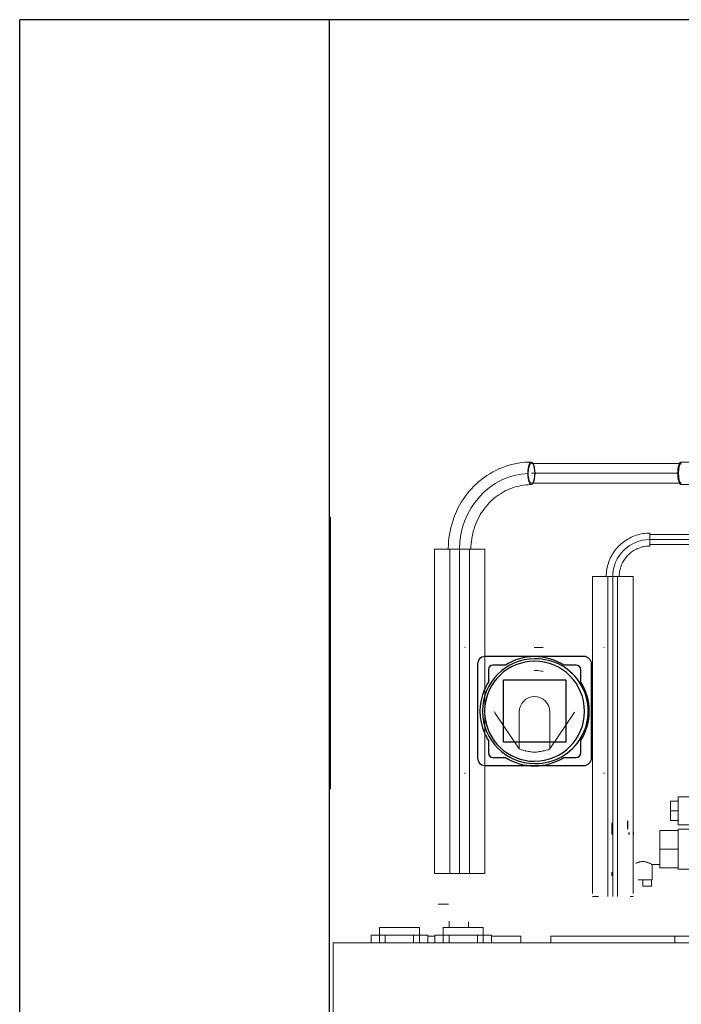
# Model space of a CAD drawing. Header units: millimetres. Extents: x -21756 to -17416, y -600 to 2500.
# Tile 8 of 23: x -20817 to -20387, y 1860 to 2500. Entities that reach past the tile are written whole.
import ezdxf

# ---------------------------------------------------------------- set-up
doc = ezdxf.new("R2010")
doc.units = ezdxf.units.MM
for name, color, linetype, lineweight in [('A-DETL-THIN', 151, 'Continuous', 25), ('A-GENM', 13, 'Continuous', 18), ('A-WALL', 113, 'Continuous', 25), ('E-ELEC-FIXT', 91, 'Continuous', 18), ('M-EQPM', 50, 'Continuous', 18), ('P-PIPE', 3, 'Continuous', 18), ('P-PIPE-CNTR', 3, 'Continuous', 18)]:
    doc.layers.add(name, color=color, linetype=linetype, lineweight=lineweight)

# ---------------------------------------------------------------- blocks, each defined once
blk = doc.blocks.new('Logo_Geometry_SD_3Dx10- - Mur_horizontal-1137753-Elévation Sud')
at = {"layer": 'M-EQPM'}
for p, q in [((-20615.54, 2176.72), (-20614.54, 2176.72)), ((-20614.54, 2176.72), (-20614.54, 2167.4)), ((-20614.54, 2141.37), (-20614.54, 2167.4)), ((-20615.54, 2141.38), (-20614.54, 2141.38)), ((-20614.54, 2141.38), (-20614.54, 2132.06)), ((-20614.54, 2101.53), (-20614.54, 2132.06)), ((-20615.54, 2101.53), (-20614.54, 2101.53)), ((-20614.54, 2099.66), (-20615.54, 2099.66)), ((-20614.54, 2101.53), (-20614.54, 2099.66)), ((-20614.54, 2099.66), (-20614.54, 2087.58)), ((-20614.54, 2056.24), (-20614.54, 2087.58)), ((-20615.54, 2056.24), (-20614.54, 2056.24)), ((-20614.54, 2056.24), (-20614.54, 2037.75)), ((-20615.54, 2037.75), (-20614.54, 2037.75)), ((-20614.54, 2037.75), (-20614.54, 2011.38)), ((-20615.54, 2011.38), (-20614.54, 2011.38)), ((-20614.54, 2002.77), (-20614.54, 2011.38)), ((-20615.54, 2002.77), (-20614.54, 2002.77)), ((-20615.54, 2000), (-20614.54, 2000)), ((-20614.54, 2000), (-20614.54, 2002.77))]:
    blk.add_line(p, q, dxfattribs=at)
blk = doc.blocks.new('Coude - tube frigo - Standard-V24-Elévation Sud')
at = {"layer": 'P-PIPE'}
blk.add_line((-20407.19, 2157.89), (-20407.19, 2166.29), dxfattribs=at)
at = {"layer": 'P-PIPE', "flags": 128}
for points in [[(-20407.19, 2166.29), (-20408.32, 2166.27), (-20409.45, 2166.2), (-20410.58, 2166.09), (-20411.7, 2165.93), (-20412.81, 2165.72), (-20413.92, 2165.48), (-20415.01, 2165.19), (-20416.09, 2164.85), (-20417.16, 2164.47), (-20418.21, 2164.05), (-20419.24, 2163.59), (-20420.26, 2163.09), (-20421.25, 2162.55), (-20422.22, 2161.97), (-20423.17, 2161.35), (-20424.09, 2160.69), (-20424.98, 2159.99), (-20425.85, 2159.26), (-20426.69, 2158.5), (-20427.49, 2157.71), (-20428.26, 2156.88), (-20429, 2156.02), (-20429.7, 2155.13), (-20430.37, 2154.22), (-20431, 2153.28), (-20431.6, 2152.31), (-20432.15, 2151.33), (-20432.66, 2150.32), (-20433.13, 2149.29), (-20433.57, 2148.24), (-20433.96, 2147.18), (-20434.3, 2146.1), (-20434.6, 2145.01), (-20434.86, 2143.91), (-20435.08, 2142.8), (-20435.25, 2141.68), (-20435.37, 2140.55), (-20435.45, 2139.43), (-20435.49, 2138.29), (-20435.49, 2137.99)], [(-20427.09, 2137.99), (-20427.07, 2138.78), (-20427.03, 2139.58), (-20426.95, 2140.37), (-20426.84, 2141.16), (-20426.69, 2141.94), (-20426.52, 2142.72), (-20426.31, 2143.49), (-20426.08, 2144.25), (-20425.81, 2145), (-20425.52, 2145.74), (-20425.19, 2146.46), (-20424.84, 2147.18), (-20424.46, 2147.88), (-20424.05, 2148.56), (-20423.61, 2149.22), (-20423.15, 2149.87), (-20422.66, 2150.5), (-20422.15, 2151.11), (-20421.61, 2151.7), (-20421.05, 2152.26), (-20420.47, 2152.81), (-20419.87, 2153.33), (-20419.25, 2153.82), (-20418.6, 2154.29), (-20417.94, 2154.73), (-20417.26, 2155.15), (-20416.57, 2155.54), (-20415.86, 2155.9), (-20415.14, 2156.23), (-20414.4, 2156.54), (-20413.65, 2156.81), (-20412.9, 2157.05), (-20412.13, 2157.27), (-20411.35, 2157.45), (-20410.57, 2157.6), (-20409.78, 2157.72), (-20408.99, 2157.81), (-20408.2, 2157.86), (-20407.4, 2157.89), (-20407.19, 2157.89)]]:
    blk.add_lwpolyline(points, dxfattribs=at)
blk = doc.blocks.new('Coude - tube frigo - Standard-1219436-Elévation Sud')
at = {"layer": 'P-PIPE'}
for p, q in [((-20290.83, 2205.14), (-20290.83, 2212.49)), ((-20290.83, 2197.79), (-20290.83, 2205.14))]:
    blk.add_line(p, q, dxfattribs=at)
at = {"layer": 'P-PIPE', "flags": 128}
for points in [[(-20290.83, 2212.49), (-20302.61, 2212.49), (-20314.37, 2212.49), (-20326.1, 2212.49), (-20337.76, 2212.49), (-20349.36, 2212.49), (-20360.86, 2212.49), (-20372.24, 2212.49), (-20383.5, 2212.49), (-20386.74, 2212.49)], [(-20386.74, 2197.79), (-20375.53, 2197.79), (-20364.17, 2197.79), (-20352.71, 2197.79), (-20341.14, 2197.79), (-20329.49, 2197.79), (-20317.78, 2197.79), (-20306.03, 2197.79), (-20294.25, 2197.79), (-20290.83, 2197.79)]]:
    blk.add_lwpolyline(points, dxfattribs=at)
at = {"layer": 'P-PIPE'}
for start_param, end_param in [(0, 1.570796), (1.570796, 3.141593)]:
    blk.add_ellipse((-20386.74, 2205.14), major_axis=(0, 7.35), ratio=0.325568, start_param=start_param, end_param=end_param, dxfattribs=at)
blk = doc.blocks.new('HC_Heat Pump_GM_Saunier Duval_GeniaSet TEK_IS_kit complet_2C - HA 10-7_2 STB-985960-Elévation Sud')
at = {"layer": 'A-DETL-THIN'}
for p, q in [((-20431.76, 1977.99), (-20431.76, 1978.02)), ((-20421.76, 1979.28), (-20421.76, 1973.87)), ((-20420.8, 1971.78), (-20420.8, 1970.31)), ((-20431.76, 1943.61), (-20431.76, 1943.64)), ((-20431.76, 1943.64), (-20431.76, 1943.64))]:
    blk.add_line(p, q, dxfattribs=at)
at = {"layer": 'A-DETL-THIN', "flags": 128}
for points in [[(-20431.76, 1970.36), (-20431.76, 1970.92), (-20431.76, 1971.47), (-20431.76, 1972), (-20431.76, 1972.51), (-20431.76, 1973), (-20431.76, 1973.48), (-20431.76, 1973.93), (-20431.76, 1974.36), (-20431.76, 1974.77), (-20431.76, 1975.16), (-20431.76, 1975.53), (-20431.76, 1975.87), (-20431.76, 1976.19), (-20431.76, 1976.48), (-20431.76, 1976.75), (-20431.76, 1976.99), (-20431.76, 1977.21), (-20431.76, 1977.4), (-20431.76, 1977.57), (-20431.76, 1977.7), (-20431.76, 1977.82), (-20431.76, 1977.9), (-20431.76, 1977.95), (-20431.76, 1977.98), (-20431.76, 1977.99)], [(-20431.76, 1977.99), (-20431.76, 1977.97), (-20431.76, 1977.93), (-20431.76, 1977.86), (-20431.76, 1977.77), (-20431.76, 1977.64), (-20431.76, 1977.49), (-20431.76, 1977.32), (-20431.76, 1977.12), (-20431.76, 1976.89), (-20431.76, 1976.63), (-20431.76, 1976.35), (-20431.76, 1976.05)], [(-20431.76, 1943.64), (-20431.76, 1943.65), (-20431.76, 1943.69), (-20431.76, 1943.76), (-20431.76, 1943.86), (-20431.76, 1943.98), (-20431.76, 1944.13), (-20431.76, 1944.31), (-20431.76, 1944.51), (-20431.76, 1944.74), (-20431.76, 1944.99), (-20431.76, 1945.27), (-20431.76, 1945.58), (-20431.76, 1945.91)], [(-20431.76, 1944.87), (-20431.76, 1944.63), (-20431.76, 1944.41), (-20431.76, 1944.22)]]:
    blk.add_lwpolyline(points, dxfattribs=at)
at = {"layer": 'M-EQPM'}
for p, q in [((-20393.75, 1985.75), (-20393.75, 1992.11)), ((-20388.75, 1992.11), (-20393.75, 1992.11)), ((-20381.75, 1994.75), (-20388.75, 1994.75)), ((-20388.75, 1994.75), (-20388.75, 1976.75)), ((-20393.75, 1979.39), (-20393.75, 1985.75)), ((-20388.75, 1985.75), (-20393.75, 1985.75)), ((-20393.75, 1979.39), (-20388.75, 1979.39)), ((-20417.76, 1971.78), (-20417.76, 1970.31)), ((-20400.76, 1960.81), (-20400.76, 1972.94)), ((-20388.76, 1972.94), (-20400.76, 1972.94)), ((-20388.76, 1972.94), (-20388.76, 1970.58)), ((-20388.75, 1976.75), (-20381.75, 1976.75)), ((-20379.95, 1973.75), (-20388.75, 1973.75)), ((-20388.75, 1973.75), (-20388.75, 1973.02)), ((-20388.75, 1970.65), (-20388.75, 1963.09)), ((-20400.76, 1948.69), (-20400.76, 1960.81)), ((-20388.76, 1960.81), (-20400.76, 1960.81)), ((-20388.76, 1963.08), (-20388.76, 1960.81)), ((-20388.76, 1960.81), (-20388.76, 1958.59)), ((-20388.75, 1958.57), (-20388.75, 1950.74)), ((-20405.76, 1950.81), (-20400.76, 1950.81)), ((-20405.76, 1940.81), (-20405.76, 1950.81)), ((-20388.76, 1948.69), (-20400.76, 1948.69)), ((-20388.76, 1950.85), (-20388.76, 1948.69)), ((-20388.75, 1948.59), (-20388.75, 1947.75)), ((-20388.75, 1947.75), (-20377.25, 1947.75)), ((-20412.24, 1940.81), (-20414.76, 1940.81)), ((-20412.22, 1940.81), (-20411.76, 1940.81)), ((-20411.76, 1940.81), (-20411.3, 1940.81)), ((-20411.76, 1936.81), (-20411.76, 1940.81)), ((-20405.76, 1940.81), (-20411.28, 1940.81)), ((-20406.1, 1940.81), (-20406.1, 1936.81)), ((-20406.1, 1936.81), (-20411.76, 1936.81)), ((-20538.04, 1925), (-20544.79, 1925)), ((-20537.64, 1913.95), (-20537.64, 1910)), ((-20582.84, 1910), (-20582.84, 1900)), ((-20556.84, 1910), (-20582.84, 1910)), ((-20556.84, 1900), (-20556.84, 1910)), ((-20541.37, 1910), (-20541.37, 1900)), ((-20515.37, 1910), (-20541.37, 1910)), ((-20524.94, 1910), (-20524.94, 1913.6)), ((-20515.37, 1900), (-20515.37, 1910)), ((-20588.24, 1905), (-20579.04, 1905)), ((-20588.24, 1900), (-20588.24, 1905)), ((-20579.04, 1905), (-20560.64, 1905)), ((-20579.04, 1900), (-20579.04, 1905)), ((-20560.64, 1905), (-20551.44, 1905)), ((-20560.64, 1900), (-20560.64, 1905)), ((-20551.44, 1900), (-20551.44, 1905)), ((-20546.9, 1904.39), (-20551.44, 1904.39)), ((-20546.77, 1905), (-20537.57, 1905)), ((-20546.77, 1900), (-20546.77, 1905)), ((-20537.57, 1905), (-20519.17, 1905)), ((-20537.57, 1900), (-20537.57, 1905)), ((-20519.17, 1905), (-20509.97, 1905)), ((-20519.17, 1900), (-20519.17, 1905)), ((-20509.97, 1900), (-20509.97, 1905)), ((-20490.98, 1904.39), (-20509.87, 1904.39)), ((-20490.98, 1900), (-20490.98, 1904.39)), ((-20471.6, 1904.39), (-20471.6, 1900)), ((-20431.29, 1904.39), (-20471.6, 1904.39)), ((-20390.98, 1904.39), (-20431.29, 1904.39)), ((-20390.98, 1900), (-20390.98, 1904.39)), ((-20362.29, 1904.39), (-20390.79, 1904.39)), ((-20612.94, 1900), (-20612.94, 1220)), ((-20610.94, 1900), (-20612.94, 1900)), ((-20610.94, 1900), (-20019.94, 1900))]:
    blk.add_line(p, q, dxfattribs=at)
blk.add_open_spline([(-20416.34, 1951.59), (-20416.12, 1951.7), (-20415.64, 1951.93), (-20415, 1952.19), (-20414.56, 1952.34), (-20414.25, 1952.43), (-20413.68, 1952.59), (-20413, 1952.73), (-20412.3, 1952.8), (-20411.76, 1952.81), (-20411.21, 1952.8), (-20410.51, 1952.73), (-20409.84, 1952.59), (-20409.18, 1952.41), (-20408.27, 1952.12), (-20407.09, 1951.57), (-20406.19, 1951.07), (-20405.84, 1950.85), (-20405.76, 1950.81), (-20405.76, 1950.81)], degree=3, knots=[0.2222222, 0.2222222, 0.2222222, 0.2222222, 0.2777778, 0.3333333, 0.3472222, 0.3611111, 0.3888889, 0.4444444, 0.4722222, 0.5, 0.5277778, 0.5555556, 0.6111111, 0.6388889, 0.6666667, 0.7777778, 0.8888889, 0.9444444, 1, 1, 1, 1], dxfattribs=at)
blk = doc.blocks.new('Legrand Sorties de câbles - Prise courant-1079661-Elévation Sud')
at = {"layer": 'A-DETL-THIN'}
for p, q in [((-20507.88, 2049.67), (-20508.1, 2050)), ((-20456.25, 2049.67), (-20456.03, 2050)), ((-20488.07, 2024.77), (-20488.07, 2024.67)), ((-20476.07, 2024.66), (-20476.07, 2024.77))]:
    blk.add_line(p, q, dxfattribs=at)
at = {"layer": 'E-ELEC-FIXT'}
for p, q in [((-20492.07, 2025.96), (-20507.81, 2049.56)), ((-20492.07, 2050), (-20492.07, 2025.96)), ((-20472.07, 2025.96), (-20472.07, 2050)), ((-20472.07, 2025.96), (-20456.32, 2049.56)), ((-20488.07, 2024.91), (-20488.07, 2024.77)), ((-20488.07, 2024.91), (-20487.81, 2024.89)), ((-20476.32, 2024.89), (-20476.07, 2024.9)), ((-20476.07, 2024.77), (-20476.07, 2024.9))]:
    blk.add_line(p, q, dxfattribs=at)
at = {"layer": 'E-ELEC-FIXT', "flags": 128}
for points in [[(-20486.65, 2024.6), (-20485.07, 2024.23), (-20483.11, 2023.99)], [(-20481.02, 2023.99), (-20479.07, 2024.23), (-20477.48, 2024.6)]]:
    blk.add_lwpolyline(points, dxfattribs=at)
at = {"layer": 'E-ELEC-FIXT'}
for radius, start, end in [(10, 0, 180), (26.04, 247.41448, 270), (26.04, 270.13675, 292.58552)]:
    blk.add_arc((-20482.07, 2050), radius, start, end, dxfattribs=at)
blk = doc.blocks.new('Legrand Boite encastrement batibox 1 poste1 - 1 poste-1079662-Elévation Sud')
at = {"layer": 'A-DETL-THIN'}
for p, q in [((-20501.05, 2080.49), (-20509.07, 2080.49)), ((-20455.07, 2080.49), (-20463.08, 2080.49)), ((-20512.07, 2077.49), (-20512.07, 2069.47)), ((-20452.07, 2069.47), (-20452.07, 2077.49)), ((-20512.07, 2031.51), (-20512.07, 2023.49)), ((-20452.07, 2023.49), (-20452.07, 2031.51)), ((-20509.07, 2020.49), (-20501.05, 2020.49)), ((-20463.08, 2020.49), (-20455.07, 2020.49))]:
    blk.add_line(p, q, dxfattribs=at)
for centre, radius, start, end in [((-20482.07, 2050.49), 32.5, 90, 177.21824), ((-20509.07, 2077.49), 3, 90, 180), ((-20509.07, 2077.49), 3, 120, 150), ((-20482.07, 2050.49), 35.5, 57.67948, 122.32052), ((-20482.07, 2050.49), 32.5, 270, 90), ((-20455.07, 2077.49), 3, 360, 90), ((-20455.07, 2077.49), 3, 30, 60), ((-20482.07, 2050.49), 35.5, 147.67948, 156.1894), ((-20482.07, 2050.49), 35.5, 327.67948, 32.32052), ((-20482.07, 2050.49), 35.5, 156.55736, 203.44264), ((-20482.07, 2050.49), 32.5, 178.56217, 181.43783), ((-20482.07, 2050.49), 32.5, 182.78176, 270), ((-20482.07, 2050.49), 35.5, 203.8106, 212.32052), ((-20509.07, 2023.49), 3, 180, 270), ((-20455.07, 2023.49), 3, 270, 0), ((-20509.07, 2023.49), 3, 210, 240), ((-20482.07, 2050.49), 35.5, 237.67948, 302.32052), ((-20455.07, 2023.49), 3, 300, 330)]:
    blk.add_arc(centre, radius, start, end, dxfattribs=at)
blk = doc.blocks.new('Legrand plaque2 - 1 poste-1079663-Elévation Sud')
at = {"layer": 'A-DETL-THIN'}
for p, q in [((-20527.07, 2091.62), (-20527.07, 2092)), ((-20437.07, 2092), (-20437.07, 2091.62)), ((-20527.07, 2010), (-20527.07, 2010.38)), ((-20437.07, 2010.38), (-20437.07, 2010))]:
    blk.add_line(p, q, dxfattribs=at)
at = {"layer": 'E-ELEC-FIXT'}
blk.add_line((-20476.49, 2092), (-20482.41, 2092), dxfattribs=at)
blk.add_open_spline([(-20482.41, 2077), (-20480.79, 2077.02), (-20478.78, 2076.86), (-20476.81, 2076.47), (-20476.44, 2076.38)], degree=3, knots=[-0.50420888, -0.50420888, -0.50420888, -0.50420888, -0.44444444, -0.43050671, -0.43050671, -0.43050671, -0.43050671], dxfattribs=at)
blk = doc.blocks.new('Legrand support universel-20181 - 1 poste-1079664-Elévation Sud')
at = {"layer": 'A-DETL-THIN'}
for p, q in [((-20519.07, 2081.11), (-20519.07, 2020.21)), ((-20450.07, 2086.11), (-20514.07, 2086.11)), ((-20445.07, 2020.21), (-20445.07, 2081.11)), ((-20502.32, 2067.24), (-20502.32, 2070.91)), ((-20502.32, 2070.91), (-20498.25, 2070.91)), ((-20498.09, 2070.91), (-20497.59, 2070.91)), ((-20497.45, 2070.91), (-20466.68, 2070.91)), ((-20466.54, 2070.91), (-20466.04, 2070.91)), ((-20465.88, 2070.91), (-20461.82, 2070.91)), ((-20461.82, 2070.91), (-20461.82, 2067.23)), ((-20502.32, 2066.19), (-20502.32, 2067.04)), ((-20502.32, 2041.4), (-20502.32, 2066.05)), ((-20461.82, 2067.03), (-20461.82, 2066.19)), ((-20461.82, 2066.05), (-20461.82, 2041.4)), ((-20502.32, 2034.96), (-20502.32, 2041.24)), ((-20461.82, 2041.24), (-20461.82, 2034.97)), ((-20502.32, 2030.41), (-20502.32, 2034.76)), ((-20495.09, 2030.41), (-20502.32, 2030.41)), ((-20492.11, 2030.41), (-20494.98, 2030.41)), ((-20472.11, 2030.41), (-20492.02, 2030.41)), ((-20469.15, 2030.41), (-20472.02, 2030.41)), ((-20461.82, 2030.41), (-20469.04, 2030.41)), ((-20461.82, 2034.77), (-20461.82, 2030.41)), ((-20514.07, 2015.21), (-20450.07, 2015.21))]:
    blk.add_line(p, q, dxfattribs=at)
for centre, start, end in [((-20514.07, 2081.11), 94.56514, 180), ((-20514.07, 2081.11), 90, 93.41508), ((-20450.07, 2081.11), 0, 90), ((-20514.07, 2020.21), 180, 265.43486), ((-20450.07, 2020.21), 270, 0), ((-20514.07, 2020.21), 266.58492, 270)]:
    blk.add_arc(centre, 5, start, end, dxfattribs=at)
blk = doc.blocks.new('Coude - tube frigo - Standard-V27-Elévation Sud')
at = {"layer": 'A-DETL-THIN'}
blk.add_ellipse((-20484.15, 2205.14), major_axis=(0, 7.35), ratio=0.325568, start_param=3.679131, end_param=5.745647, dxfattribs=at)
at = {"layer": 'P-PIPE', "flags": 128}
for points in [[(-20484.15, 2212.49), (-20486.32, 2212.44), (-20488.49, 2212.3), (-20490.66, 2212.07), (-20492.81, 2211.75), (-20494.95, 2211.34), (-20497.07, 2210.84), (-20499.17, 2210.25), (-20501.24, 2209.57), (-20503.28, 2208.81), (-20505.3, 2207.96), (-20507.28, 2207.02), (-20509.22, 2206.01), (-20511.11, 2204.91), (-20512.97, 2203.73), (-20514.77, 2202.48), (-20516.53, 2201.16), (-20518.23, 2199.76), (-20519.88, 2198.29), (-20521.47, 2196.76), (-20523, 2195.16), (-20524.46, 2193.5), (-20525.86, 2191.78), (-20527.2, 2190), (-20528.46, 2188.17), (-20529.65, 2186.29), (-20530.77, 2184.36), (-20531.82, 2182.39), (-20532.79, 2180.38), (-20533.68, 2178.32), (-20534.49, 2176.24), (-20535.22, 2174.12), (-20535.87, 2171.97), (-20536.44, 2169.8), (-20536.93, 2167.61), (-20537.34, 2165.4), (-20537.66, 2163.18), (-20537.89, 2160.94), (-20538.04, 2158.69), (-20538.11, 2156.45), (-20538.11, 2155.84)], [(-20523.41, 2155.84), (-20523.38, 2157.53), (-20523.28, 2159.22), (-20523.12, 2160.91), (-20522.9, 2162.58), (-20522.61, 2164.25), (-20522.26, 2165.9), (-20521.85, 2167.53), (-20521.38, 2169.15), (-20520.85, 2170.74), (-20520.25, 2172.31), (-20519.6, 2173.85), (-20518.9, 2175.36), (-20518.13, 2176.83), (-20517.32, 2178.28), (-20516.45, 2179.68), (-20515.52, 2181.05), (-20514.55, 2182.37), (-20513.53, 2183.65), (-20512.47, 2184.89), (-20511.36, 2186.08), (-20510.2, 2187.21), (-20509.01, 2188.3), (-20507.78, 2189.34), (-20506.51, 2190.32), (-20505.2, 2191.24), (-20503.87, 2192.11), (-20502.5, 2192.92), (-20501.11, 2193.67), (-20499.68, 2194.36), (-20498.24, 2194.99), (-20496.78, 2195.56), (-20495.29, 2196.06), (-20493.79, 2196.5), (-20492.28, 2196.88), (-20490.75, 2197.19), (-20489.21, 2197.44), (-20487.67, 2197.62), (-20486.12, 2197.73), (-20484.56, 2197.79), (-20484.15, 2197.79)]]:
    blk.add_lwpolyline(points, dxfattribs=at)
at = {"layer": 'P-PIPE'}
for start_param, end_param in [(0, 3.141593), (5.759587, 6.283185), (3.141593, 3.665191)]:
    blk.add_ellipse((-20484.15, 2205.14), major_axis=(0, 7.35), ratio=0.325568, start_param=start_param, end_param=end_param, dxfattribs=at)

msp = doc.modelspace()

# ---------------------------------------------------------------- linework, layer by layer
at = {"layer": 'A-DETL-THIN'}
for start_param, end_param in [(0.056755, 1.570796), (1.570796, 3.084838)]:
    msp.add_ellipse((-20386.74, 2205.14), major_axis=(0, 6.35), ratio=0.325568, start_param=start_param, end_param=end_param, dxfattribs=at)
at = {"layer": 'A-WALL'}
for p, q in [((-20816.54, -600), (-20816.54, 2500)), ((-17415.54, 2500), (-20816.54, 2500)), ((-20615.54, 2500), (-20615.54, -600))]:
    msp.add_line(p, q, dxfattribs=at)
for centre, radius, start, end in [((-20481.87, 2050.56), 34, 90, 270), ((-20481.27, 2050.56), 34.01, 268.98893, 91.01107), ((-20481.27, 2050.56), 34.01, 64.35675, 66.49313), ((-20481.27, 2050.56), 34.01, 37.77992, 40.98054), ((-20481.27, 2050.56), 34.01, 11.31686, 14.97245), ((-20481.27, 2050.56), 34.01, 345.02755, 348.68314), ((-20481.27, 2050.56), 34.01, 319.01946, 322.22008), ((-20481.27, 2050.56), 34.01, 293.50687, 295.64325)]:
    msp.add_arc(centre, radius, start, end, dxfattribs=at)
at = {"layer": 'P-PIPE'}
for p, q in [((-20386.74, 2211.49), (-20484.15, 2211.49)), ((-20484.15, 2198.79), (-20386.74, 2198.79)), ((-19887.26, 2165.29), (-20407.19, 2165.29)), ((-20407.19, 2158.89), (-19887.26, 2158.89)), ((-20547.11, 2155.84), (-20547.11, 1945)), ((-20514.41, 2155.84), (-20547.11, 2155.84)), ((-20537.11, 2155.84), (-20537.11, 1945)), ((-20524.41, 1945), (-20524.41, 2155.84)), ((-20514.41, 1945), (-20514.41, 2155.84)), ((-20444.49, 2137.99), (-20444.49, 1932)), ((-20418.09, 2137.99), (-20444.49, 2137.99)), ((-20434.49, 2137.99), (-20434.49, 1930)), ((-20428.09, 1930), (-20428.09, 2137.99)), ((-20418.09, 1932), (-20418.09, 2137.99)), ((-20547.11, 1945), (-20514.41, 1945)), ((-20444.49, 1930), (-20440.62, 1930)), ((-20419.86, 1930), (-20418.09, 1930))]:
    msp.add_line(p, q, dxfattribs=at)
for start_param, end_param in [(0, 1.570796), (1.570796, 3.141593)]:
    msp.add_ellipse((-20484.15, 2205.14), major_axis=(0, 6.35), ratio=0.325568, start_param=start_param, end_param=end_param, dxfattribs=at)
at = {"layer": 'P-PIPE-CNTR'}
for p, q in [((-20484.15, 2205.14), (-20389.13, 2205.14)), ((-20407.19, 2162.09), (-19887.26, 2162.09)), ((-20530.76, 1945), (-20530.76, 2155.84)), ((-20431.29, 2137.99), (-20431.29, 1930))]:
    msp.add_line(p, q, dxfattribs=at)
msp.add_arc((-20407.19, 2137.99), 24.1, 90, 180, dxfattribs=at)
msp.add_ellipse((-20484.15, 2155.84), major_axis=(0, 49.3), ratio=0.945519, start_param=0.045105, end_param=1.570796, dxfattribs=at)

# ---------------------------------------------------------------- block references
at = {"layer": 'A-DETL-THIN'}
for name in ['Coude - tube frigo - Standard-V27-Elévation Sud', 'Legrand plaque2 - 1 poste-1079663-Elévation Sud', 'Legrand Boite encastrement batibox 1 poste1 - 1 poste-1079662-Elévation Sud', 'Legrand support universel-20181 - 1 poste-1079664-Elévation Sud', 'HC_Heat Pump_GM_Saunier Duval_GeniaSet TEK_IS_kit complet_2C - HA 10-7_2 STB-985960-Elévation Sud', 'Legrand Sorties de câbles - Prise courant-1079661-Elévation Sud']:
    msp.add_blockref(name, (0, 0), dxfattribs=at)
at = {"layer": 'A-GENM'}
msp.add_blockref('Logo_Geometry_SD_3Dx10- - Mur_horizontal-1137753-Elévation Sud', (0, 0), dxfattribs=at)
at = {"layer": 'P-PIPE'}
for name in ['Coude - tube frigo - Standard-1219436-Elévation Sud', 'Coude - tube frigo - Standard-V24-Elévation Sud']:
    msp.add_blockref(name, (0, 0), dxfattribs=at)

doc.saveas('drawing.dxf')
